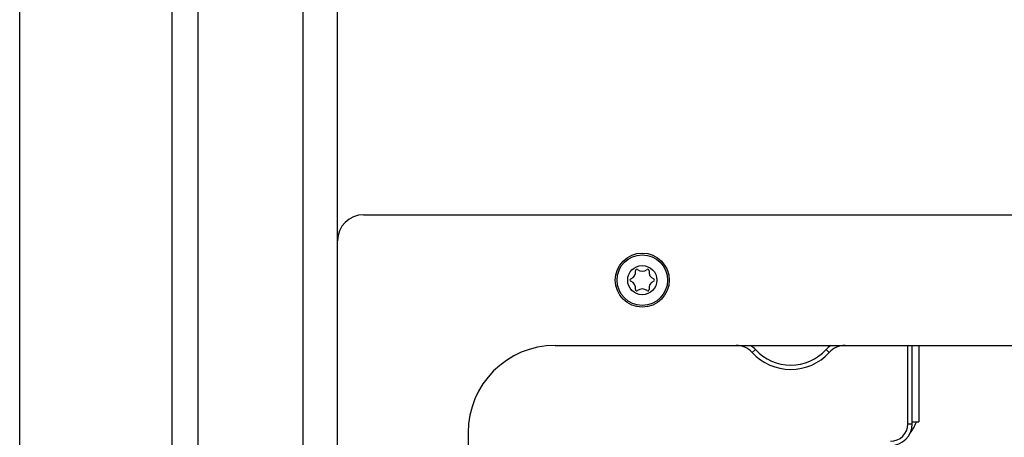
# Model space of a CAD drawing. Header units: millimetres. Extents: x 0 to 420, y 0 to 297.
# Tile 63 of 140: x 46 to 80, y 246 to 261. Entities that reach past the tile are written whole.
import ezdxf

# ---------------------------------------------------------------- set-up
doc = ezdxf.new("R2010")
doc.units = ezdxf.units.MM
doc.header["$LTSCALE"] = 23.1
doc.layers.get('0').update_dxf_attribs({"linetype": 'CONTINUOUS'})
doc.layers.add('DIM_PILOTEES', color=7, linetype='CONTINUOUS')
doc.styles.get("Standard").update_dxf_attribs({"font": 'txt', "width": 0.7})
doc.dimstyles.new('DIMSTYLE_1', dxfattribs={"dimtxt": 2.5, "dimasz": 3.5, "dimexe": 2, "dimexo": 0, "dimtad": 1, "dimlfac": 3.333333, "dimdsep": 46, "dimtxsty": 'Standard', "dimblk": '_FILLED', "dimblk1": '_FILLED', "dimblk2": '_FILLED', "dimcen": 0.09, "dimazin": 2, "dimtp": 0.8, "dimtm": 0.8, "dimtfac": 1, "dimtofl": 0, "dimtmove": 0, "dimatfit": 3, "dimldrblk": '_FILLED', "dimfxl": 0, "dimtolj": 1, "dimarcsym": 0})
doc.dimstyles.new('DIMSTYLE_2', dxfattribs={"dimtxt": 2.5, "dimasz": 3.5, "dimexe": 2, "dimexo": 0, "dimtad": 1, "dimlfac": 3.333333, "dimdsep": 46, "dimtxsty": 'Standard', "dimblk": '_FILLED', "dimblk1": '_FILLED', "dimblk2": '_FILLED', "dimcen": 0.09, "dimazin": 2, "dimtp": 0.5, "dimtm": 0.5, "dimtfac": 1, "dimtofl": 0, "dimtmove": 0, "dimatfit": 3, "dimldrblk": '_FILLED', "dimfxl": 0, "dimtolj": 1, "dimarcsym": 0})

# ---------------------------------------------------------------- blocks, each defined once
blk = doc.blocks.new('_FILLED')
at = {"color": 0, "linetype": 'ByBlock'}
blk.add_solid([(0, 0), (-1, 0.1429), (-1, -0.1429)], dxfattribs=at)
blk = doc.blocks.new('*D2')
at = {"layer": 'DIM_PILOTEES', "color": 2, "linetype": 'Continuous'}
for p, q in [((56.84, 253.087), (56.84, 265.977)), ((176.84, 253.087), (176.84, 265.977)), ((56.84, 263.977), (116.84, 263.977)), ((176.84, 263.977), (116.84, 263.977))]:
    blk.add_line(p, q, dxfattribs=at)
at = {"layer": 'DIM_PILOTEES', "color": 2, "linetype": 'Continuous', "xscale": 3.5, "yscale": 3.5, "zscale": 3.5, "rotation": 180}
blk.add_blockref('_FILLED', (56.84, 263.977), dxfattribs=at)
at = {"layer": 'DIM_PILOTEES', "color": 2, "linetype": 'Continuous', "xscale": 3.5, "yscale": 3.5, "zscale": 3.5}
blk.add_blockref('_FILLED', (176.84, 263.977), dxfattribs=at)
at = {"layer": 'DIM_PILOTEES', "color": 2, "linetype": 'Continuous', "insert": (116.505, 267.102), "char_height": 2.5, "width": 8.83929, "attachment_point": 2, "line_spacing_factor": 0.9}
blk.add_mtext('{\\ftxt;\\W0.0001;\\H0.0001;\\~}{\\ftxt;\\W2.3571428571;\\H2.5; }{\\ftxt;\\W0.0001;\\H0.0001;\\~}', dxfattribs=at)
blk = doc.blocks.new('*D23')
at = {"layer": 'DIM_PILOTEES', "color": 2, "linetype": 'Continuous'}
for p, q in [((45.89, 195.072), (45.89, 284.202)), ((187.79, 195.072), (187.79, 284.202)), ((45.89, 282.202), (116.84, 282.202)), ((187.79, 282.202), (116.84, 282.202))]:
    blk.add_line(p, q, dxfattribs=at)
at = {"layer": 'DIM_PILOTEES', "color": 2, "linetype": 'Continuous', "xscale": 3.5, "yscale": 3.5, "zscale": 3.5, "rotation": 180}
blk.add_blockref('_FILLED', (45.89, 282.202), dxfattribs=at)
at = {"layer": 'DIM_PILOTEES', "color": 2, "linetype": 'Continuous', "xscale": 3.5, "yscale": 3.5, "zscale": 3.5}
blk.add_blockref('_FILLED', (187.79, 282.202), dxfattribs=at)
at = {"layer": 'DIM_PILOTEES', "color": 2, "linetype": 'Continuous', "insert": (115.829, 285.327), "char_height": 2.5, "width": 8.57143, "attachment_point": 2, "line_spacing_factor": 0.9}
blk.add_mtext('{\\ftxt;\\W0.0001;\\H0.0001;\\~}{\\ftxt;\\W2.2857142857;\\H2.5; }{\\ftxt;\\W0.0001;\\H0.0001;\\~}', dxfattribs=at)

msp = doc.modelspace()

# ---------------------------------------------------------------- linework, layer by layer
at = {"color": 3, "linetype": 'Continuous'}
for p, q in [((51.1404, 178.837), (51.1404, 271.687)), ((52.0404, 209.0848), (52.0404, 271.537)), ((55.6404, 268.387), (55.6404, 210.5848))]:
    msp.add_line(p, q, dxfattribs=at)
at = {"color": 7, "linetype": 'Continuous'}
for p, q in [((57.7404, 253.987), (175.9404, 253.987)), ((56.8404, 134.887), (56.8404, 253.087)), ((64.3404, 249.487), (82.2654, 249.487)), ((71.2402, 249.3458), (71.1298, 249.2443)), ((73.6706, 249.3458), (73.7811, 249.2443)), ((76.4904, 246.787), (76.4904, 249.487)), ((76.6404, 246.787), (76.6404, 249.487)), ((76.8654, 249.487), (76.8654, 246.862)), ((76.4904, 246.787), (76.6404, 246.787)), ((76.6404, 246.862), (76.8654, 246.862)), ((61.3404, 246.487), (61.3404, 199.387))]:
    msp.add_line(p, q, dxfattribs=at)
for radius in [0.93, 0.87, 0.5025]:
    msp.add_circle((67.3404, 251.737), radius, dxfattribs=at)
for centre, radius, start, end in [((57.7404, 253.087), 0.9, 90, 180), ((66.8517, 252.0192), 0.2599, 290.95218, 9.04782), ((67.1501, 252.0667), 0.0423, 50.95218, 189.04782), ((67.3404, 252.3013), 0.2599, 230.95218, 309.04782), ((67.5308, 252.0667), 0.0423, 350.95218, 129.04782), ((67.8292, 252.0192), 0.2599, 170.95218, 249.04782), ((66.9597, 251.737), 0.0423, 110.95218, 249.04782), ((67.7211, 251.737), 0.0423, 290.95218, 69.04782), ((66.8517, 251.4548), 0.2599, 350.95218, 69.04782), ((67.1501, 251.4073), 0.0423, 170.95218, 309.04782), ((67.3404, 251.1726), 0.2599, 50.95218, 129.04782), ((67.5308, 251.4073), 0.0423, 230.95218, 9.04782), ((67.8292, 251.4548), 0.2599, 110.95218, 189.04782), ((64.3404, 246.487), 3, 90, 180), ((70.5774, 248.737), 0.75, 42.56845, 90), ((70.5774, 248.737), 0.9, 42.56845, 56.54334), ((72.4554, 250.462), 1.65, 222.56845, 317.43155), ((74.3334, 248.737), 0.9, 123.45666, 137.43155), ((74.3334, 248.737), 0.75, 90, 137.43155), ((72.4554, 250.462), 1.8, 222.56845, 317.43155), ((75.8904, 246.787), 0.75, 270, 360), ((75.8904, 246.787), 0.6, 270, 360), ((75.5154, 247.312), 1.35, 321.12294, 340.51862)]:
    msp.add_arc(centre, radius, start, end, dxfattribs=at)

# ---------------------------------------------------------------- dimensions: what is measured, and where the dimension line sits
at = {"layer": 'DIM_PILOTEES', "color": 2, "linetype": 'Continuous'}
for base, p1, p2, text, dimstyle, picture, middle in [((187.7904, 282.2023), (45.8904, 195.0723), (187.7904, 195.0723), '{\\ftxt;\\W0.0001;\\H0.0001;\\~}{\\ftxt;\\W2.2857142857;\\H2.5; }{\\ftxt;\\W0.0001;\\H0.0001;\\~}', 'DIMSTYLE_1', '*D23', (115.4714, 282.2023)), ((176.8404, 263.9771), (56.8404, 253.087), (176.8404, 253.087), '{\\ftxt;\\W0.0001;\\H0.0001;\\~}{\\ftxt;\\W2.3571428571;\\H2.5; }{\\ftxt;\\W0.0001;\\H0.0001;\\~}', 'DIMSTYLE_2', '*D2', (116.1474, 263.9771))]:
    dim = msp.add_linear_dim(base=base, p1=p1, p2=p2, text=text, dimstyle=dimstyle, dxfattribs=at)
    dim.commit()
    dim.dimension.update_dxf_attribs({"geometry": picture, "text_midpoint": middle, "dimtype": 160})

doc.saveas('drawing.dxf')
